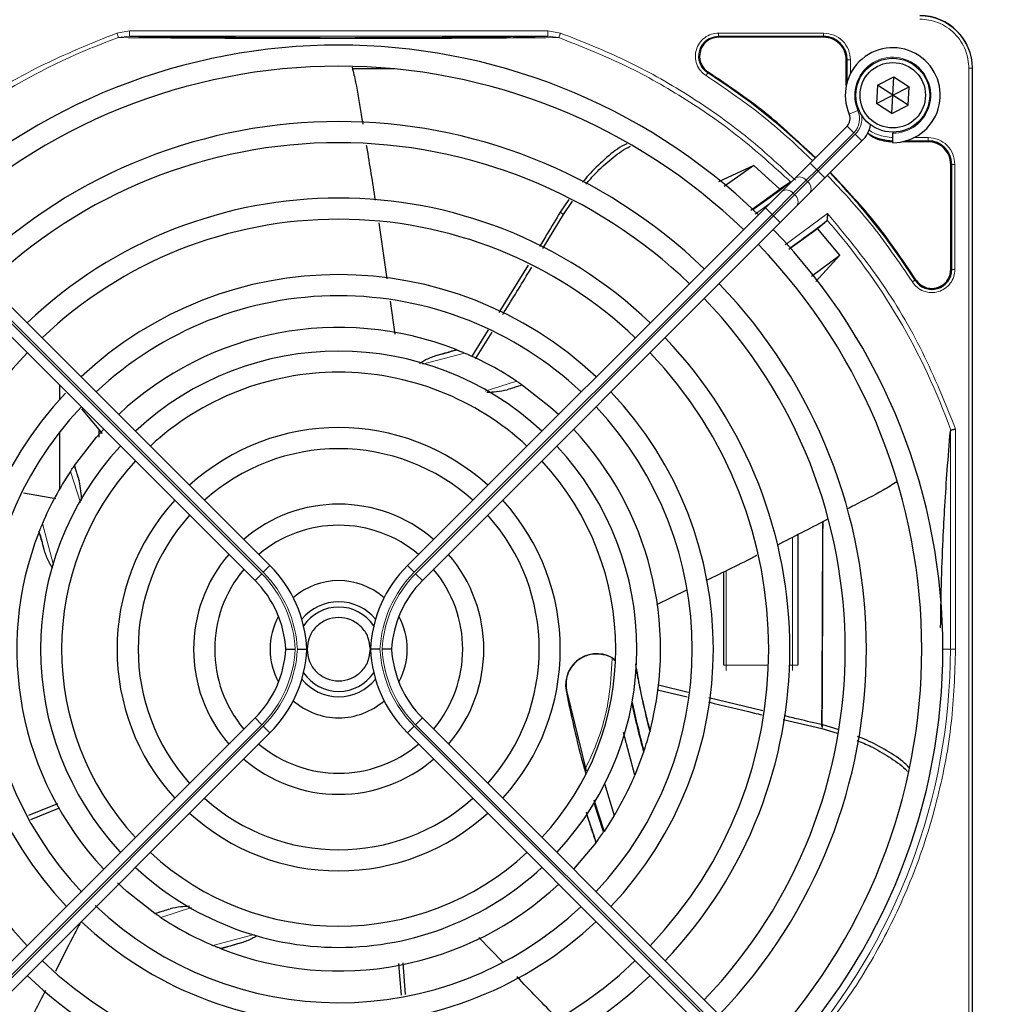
# Model space of a CAD drawing. Header units: millimetres. Extents: x 5 to 418, y 2 to 292.
# Tile 48 of 90: x 65 to 81, y 233 to 249. Entities that reach past the tile are written whole.
import ezdxf

# ---------------------------------------------------------------- set-up
doc = ezdxf.new("R2010")
doc.units = ezdxf.units.MM
doc.layers.add('SLD-0', color=7, linetype='Continuous')
doc.styles.add('SLDTEXTSTYLE0', font='TXT', dxfattribs={"width": 0.605})
doc.dimstyles.new('SLDDIMSTYLE0', dxfattribs={"dimtxt": 3.5, "dimasz": 3.302, "dimexe": 0, "dimexo": 0.0625, "dimgap": 0.875, "dimtad": 1, "dimdec": 1, "dimlfac": 6, "dimrnd": 1e-09, "dimzin": 12, "dimdsep": 46, "dimtxsty": 'SLDTEXTSTYLE0', "dimsah": 1, "dimcen": 0.09, "dimadec": 0, "dimazin": 3, "dimtfac": 1, "dimtofl": 0, "dimtmove": 0, "dimatfit": 3, "dimfxl": 1, "dimfrac": 2, "dimtolj": 1, "dimtzin": 12, "dimarcsym": 0})

# ---------------------------------------------------------------- blocks, each defined once
blk = doc.blocks.new('_D')
at = {"layer": 'SLD-0'}
for p, q in [((57.455, 248.17), (57.455, 271.307)), ((141.205, 248.17), (141.205, 271.307)), ((57.455, 270.307), (141.205, 270.307))]:
    blk.add_line(p, q, dxfattribs=at)
for points in [[(57.455, 270.307), (60.757, 269.799), (60.757, 270.815)], [(141.205, 270.307), (137.903, 270.815), (137.903, 269.799)]]:
    blk.add_solid(points, dxfattribs=at)
at = {"layer": 'SLD-0', "insert": (93.314, 274.819), "char_height": 3.5, "attachment_point": 1, "style": 'SLDTEXTSTYLE0'}
blk.add_mtext('502,5', dxfattribs=at)

msp = doc.modelspace()

# ---------------------------------------------------------------- linework, layer by layer
at = {"color": 7, "linetype": 'Continuous', "lineweight": 18}
for p, q in [((66.6601, 248.2891), (66.862, 248.3223)), ((66.6857, 248.2174), (66.862, 248.239)), ((66.862, 248.3223), (73.4641, 248.3223)), ((66.862, 248.239), (73.4641, 248.239)), ((73.4641, 248.3223), (73.6654, 248.2893)), ((73.4641, 248.239), (73.6399, 248.2176)), ((76.161, 248.2878), (77.8213, 248.2878)), ((76.161, 248.2379), (77.8214, 248.2379)), ((76.161, 248.2229), (76.161, 248.2379)), ((77.8214, 248.2229), (77.8214, 248.2379)), ((78.1789, 247.8654), (78.1939, 247.8654)), ((78.1939, 247.8654), (78.1939, 247.5199)), ((78.2438, 247.8654), (78.2438, 247.6456)), ((75.9997, 247.6718), (75.9916, 247.6591)), ((80.1162, 229.3821), (80.1162, 247.7321)), ((80.1162, 247.7321), (80.166, 247.7321)), ((80.166, 229.3821), (80.166, 247.7321)), ((80.166, 247.7321), (80.1714, 247.7321)), ((78.3635, 247.0661), (78.2262, 247.0059)), ((78.2974, 246.715), (78.1914, 246.8211)), ((78.2974, 246.715), (77.7122, 246.1298)), ((77.7358, 246.1062), (78.321, 246.6915)), ((78.4271, 246.5854), (78.321, 246.6915)), ((79.1259, 246.5879), (79.4714, 246.5879)), ((79.2516, 246.6378), (79.4712, 246.6378)), ((79.4714, 246.5729), (79.4714, 246.5879)), ((77.7122, 246.1298), (77.6061, 246.2359)), ((79.8289, 246.2154), (79.8439, 246.2154)), ((79.8439, 246.2154), (79.8439, 244.555)), ((79.8938, 246.2154), (79.8938, 244.5551)), ((77.7122, 246.1298), (77.5455, 245.9631)), ((77.5691, 245.9396), (77.7358, 246.1062)), ((77.7122, 246.1298), (77.7358, 246.1062)), ((77.8418, 246.0002), (77.7358, 246.1062)), ((77.5455, 245.9631), (77.3402, 245.7578)), ((77.3637, 245.7342), (77.5691, 245.9396)), ((77.5691, 245.9396), (77.5455, 245.9631)), ((77.3402, 245.7578), (77.0068, 245.4244)), ((77.0304, 245.4009), (77.3637, 245.7342)), ((77.3402, 245.7578), (77.3637, 245.7342)), ((76.9562, 245.586), (76.7406, 245.4279)), ((68.9476, 239.7489), (63.2957, 245.4009)), ((63.3192, 245.4244), (68.9712, 239.7725)), ((77.0068, 245.4244), (71.3549, 239.7725)), ((71.3784, 239.7489), (77.0304, 245.4009)), ((73.7117, 245.4247), (73.6623, 245.4599)), ((77.0068, 245.4244), (76.9008, 245.5305)), ((77.0304, 245.4009), (77.0068, 245.4244)), ((77.1365, 245.2948), (77.0304, 245.4009)), ((77.2131, 244.9422), (77.884, 245.4396)), ((79.8289, 244.555), (79.8439, 244.555)), ((79.2651, 244.3856), (79.2777, 244.3937)), ((72.1505, 243.2348), (71.4852, 243.0581)), ((72.4763, 242.6355), (72.9721, 242.7927)), ((79.8227, 242.0017), (79.8227, 238.5571)), ((79.9057, 242.0304), (79.9057, 238.5571)), ((66.0831, 240.875), (65.9274, 241.3661)), ((65.4853, 240.5445), (65.6601, 239.8862)), ((77.3297, 238.3071), (77.3297, 240.3254)), ((68.9712, 239.7725), (69.0772, 239.8785)), ((71.3549, 239.7725), (71.2488, 239.8785)), ((68.8415, 239.6428), (68.9476, 239.7489)), ((71.4845, 239.6428), (71.3784, 239.7489)), ((76.2797, 239.7969), (76.2797, 238.3071)), ((79.7047, 238.5571), (79.8227, 238.5571)), ((79.9057, 238.5571), (79.8227, 238.5571)), ((76.2464, 238.3071), (76.2797, 238.3071)), ((76.2797, 238.3071), (76.2797, 238.2237)), ((76.2797, 238.3071), (76.9501, 238.3071)), ((77.2836, 238.3071), (77.3297, 238.3071)), ((77.3297, 238.3071), (77.3297, 238.2237)), ((77.413, 238.3071), (77.3297, 238.3071)), ((73.7604, 237.9038), (73.7553, 237.9028)), ((68.8415, 237.4713), (68.9476, 237.3652)), ((71.4845, 237.4713), (71.3784, 237.3652)), ((63.2957, 231.7133), (68.9476, 237.3652)), ((68.9712, 237.3416), (63.3192, 231.6897)), ((68.9712, 237.3416), (69.0772, 237.2356)), ((71.3549, 237.3416), (71.2488, 237.2356)), ((71.3549, 237.3416), (77.0068, 231.6897)), ((77.0304, 231.7133), (71.3784, 237.3652)), ((77.7911, 237.3043), (77.8093, 237.3621)), ((67.8397, 234.4754), (67.354, 234.3214)), ((68.1755, 233.8793), (68.8261, 234.0521))]:
    msp.add_line(p, q, dxfattribs=at)
at = {"color": 7, "linetype": 'Continuous', "lineweight": 25}
for p, q in [((77.8214, 248.2229), (76.161, 248.2229)), ((78.1789, 247.4605), (78.1789, 247.8654)), ((71.038, 247.7237), (70.3804, 247.7237)), ((78.6708, 247.4642), (78.928, 247.5953)), ((78.913, 247.3071), (78.928, 247.5953)), ((78.928, 247.5953), (79.1702, 247.4382)), ((80.1714, 229.3821), (80.1714, 247.7321)), ((78.6708, 247.4642), (78.6559, 247.1759)), ((78.913, 247.3071), (78.6708, 247.4642)), ((78.913, 247.3071), (79.1702, 247.4382)), ((79.1552, 247.15), (79.1702, 247.4382)), ((78.6559, 247.1759), (78.913, 247.3071)), ((78.8981, 247.0188), (78.913, 247.3071)), ((79.1552, 247.15), (78.913, 247.3071)), ((78.8981, 247.0188), (78.6559, 247.1759)), ((78.8981, 247.0188), (79.1552, 247.15)), ((77.6061, 246.2359), (78.1914, 246.8211)), ((78.913, 246.7237), (78.913, 246.7071)), ((78.913, 246.5571), (78.913, 246.7071)), ((78.4271, 246.5854), (77.8418, 246.0002)), ((79.4714, 246.5729), (79.0665, 246.5729)), ((76.7169, 246.1979), (76.1608, 245.9395)), ((76.7169, 246.1979), (76.2486, 245.8673)), ((77.1322, 245.8211), (76.7169, 246.1979)), ((77.3645, 245.9942), (77.6061, 246.2359)), ((79.8289, 244.555), (79.8289, 246.2154)), ((77.288, 245.9295), (77.1322, 245.8211)), ((77.1591, 245.7888), (77.3645, 245.9942)), ((77.8418, 246.0002), (77.6002, 245.7585)), ((76.6734, 245.4916), (77.1322, 245.8211)), ((76.9008, 245.5305), (77.1591, 245.7888)), ((77.6002, 245.7585), (77.3948, 245.5531)), ((73.799, 245.6598), (73.6623, 245.4599)), ((73.7117, 245.4247), (73.856, 245.6338)), ((69.0772, 239.8785), (63.4253, 245.5305)), ((71.2488, 239.8785), (76.9008, 245.5305)), ((73.388, 244.8859), (73.7117, 245.4247)), ((77.3948, 245.5531), (77.1365, 245.2948)), ((63.1896, 245.2948), (68.8415, 239.6428)), ((70.7971, 245.2898), (70.9244, 244.4085)), ((77.1365, 245.2948), (71.4845, 239.6428)), ((77.7243, 245.2026), (77.8677, 245.3214)), ((77.8677, 245.3214), (77.8744, 245.3357)), ((77.274, 244.8742), (77.7243, 245.2026)), ((78.0763, 244.7793), (77.7243, 245.2026)), ((77.6284, 244.4512), (78.0763, 244.7793)), ((77.6956, 244.3651), (78.0763, 244.7793)), ((73.1527, 244.6229), (72.6936, 243.8737)), ((70.9752, 244.057), (71.0505, 243.5358)), ((72.5242, 243.6009), (72.2584, 243.1767)), ((72.3232, 243.1419), (72.5842, 243.5673)), ((72.0166, 243.2895), (72.0264, 243.2856)), ((65.7547, 242.7297), (65.7547, 242.5034)), ((73.0586, 242.734), (73.0651, 242.7295)), ((66.1018, 242.3539), (66.4297, 241.9623)), ((65.7547, 241.9835), (65.7547, 241.0865)), ((66.3797, 241.9074), (66.3797, 242.022)), ((65.986, 241.4526), (65.9906, 241.4592)), ((65.1838, 241.029), (65.6983, 240.9403)), ((65.4306, 240.4106), (65.4345, 240.4205)), ((77.413, 240.3681), (77.413, 238.3071)), ((76.2464, 238.3071), (76.2464, 239.7805)), ((75.6537, 239.4886), (75.1819, 239.2562)), ((75.6803, 237.8725), (75.2126, 237.9896)), ((73.7604, 237.9038), (74.0705, 236.6347)), ((75.1992, 237.9174), (75.6688, 237.8045)), ((76.863, 237.5864), (76.0078, 237.7917)), ((80.1714, 229.3821), (80.1714, 237.8522)), ((68.8415, 237.4713), (63.1896, 231.8193)), ((71.4845, 237.4713), (77.1365, 231.8193)), ((77.1824, 237.4448), (77.7911, 237.3043)), ((78.0493, 237.2917), (77.8093, 237.3621)), ((63.4253, 231.5836), (69.0772, 237.2356)), ((76.9008, 231.5836), (71.2488, 237.2356)), ((74.8395, 236.5666), (74.6621, 237.24)), ((75.0796, 237.2693), (75.0755, 237.2535)), ((77.7911, 237.3043), (78.0356, 237.2312)), ((74.9789, 236.9326), (74.8395, 236.5666)), ((74.9836, 236.9465), (74.9789, 236.9326)), ((74.3612, 236.4371), (74.5152, 235.9322)), ((65.7211, 236.1179), (65.2671, 235.93)), ((74.1947, 236.1765), (74.353, 235.6803)), ((65.3015, 235.8698), (65.7547, 236.0522)), ((74.5152, 235.9322), (74.353, 235.6803)), ((74.353, 235.6803), (74.3472, 235.6719)), ((74.2223, 235.4987), (73.8728, 235.083)), ((74.228, 235.5063), (74.2223, 235.4987)), ((67.2675, 234.3801), (67.2609, 234.3846)), ((72.7559, 233.6124), (72.376, 234.0029)), ((68.3095, 233.8246), (68.2996, 233.8285)), ((71.2165, 233.1031), (71.182, 233.6055))]:
    msp.add_line(p, q, dxfattribs=at)
at = {"color": 7, "linetype": 'Continuous', "lineweight": 25, "flags": 128}
for points in [[(73.0651, 242.7295), (73.5088, 242.3829), (73.6371, 242.2668)], [(65.9906, 241.4592), (66.339, 241.9049), (66.4533, 242.0311)], [(74.3472, 235.6719), (74.2564, 235.946), (74.1981, 236.1308)], [(67.2609, 234.3846), (66.8152, 234.733), (66.6679, 234.8672)]]:
    msp.add_lwpolyline(points, dxfattribs=at)
at = {"color": 7, "linetype": 'Continuous', "lineweight": 25}
for radius in [0.5833, 0.5167]:
    msp.add_circle((78.913, 247.3071), radius, dxfattribs=at)
for centre, radius, start, end in [((79.338, 247.7321), 0.8333, 360, 90), ((77.8214, 247.8654), 0.3725, 360, 90), ((70.163, 238.5571), 9.5417, 46.02565, 133.99915), ((78.913, 247.3071), 0.75, 270, 203.67631), ((70.163, 238.5571), 9.2083, 90, 133.96292), ((70.163, 238.5571), 9.2083, 46.03708, 90), ((70.163, 238.5571), 10.8083, 45.88355, 57.36633), ((78.0735, 246.9389), 0.1667, 315, 23.67631), ((70.163, 238.5571), 8.3333, 46.14599, 133.85401), ((78.0735, 246.9389), 0.5, 315, 348.57951), ((78.9214, 247.3154), 0.7275, 236.32671, 270), ((70.163, 238.5571), 8, 90, 133.80625), ((70.163, 238.5571), 8, 46.19375, 90), ((79.4714, 246.2154), 0.3725, 360, 90), ((70.163, 238.5571), 10.8083, 32.63367, 44.11645), ((67.6688, 258.5151), 15.8406, 304.77699, 307.39093), ((70.163, 238.5571), 7.125, 46.34037, 133.65963), ((70.163, 238.5571), 6.7917, 90, 133.59383), ((70.163, 238.5571), 6.7917, 46.40617, 90), ((67.6688, 258.5151), 16.676, 305.2521, 307.70462), ((70.163, 238.5571), 9.5417, 316.00085, 43.99915), ((70.163, 238.5571), 9.2083, 316.03708, 43.96292), ((70.163, 238.5571), 5.9167, 46.61418, 133.38582), ((79.5297, 244.555), 0.3142, 212.63367, 0), ((70.163, 238.5571), 8.3333, 316.14599, 43.85401), ((70.163, 238.5571), 5.5833, 90, 133.28942), ((70.163, 238.5571), 5.5833, 46.71058, 90), ((70.163, 238.5571), 8, 316.19375, 43.80625), ((70.163, 238.5571), 5.0825, 68.61111, 133.12079), ((70.163, 238.5571), 7.125, 316.34037, 43.65963), ((70.163, 238.5571), 6.7917, 136.40617, 223.59383), ((70.163, 238.5571), 4.7083, 47.02859, 132.97141), ((67.6688, 258.5151), 15.8406, 284.73484, 285.96759), ((70.163, 238.5571), 5.0825, 56.44769, 66.98022), ((70.163, 238.5571), 6.7917, 316.40617, 43.59383), ((70.163, 238.5571), 4.375, 90, 132.81678), ((70.163, 238.5571), 4.375, 47.18322, 90), ((70.163, 238.5571), 5.9167, 136.84931, 223.38582), ((70.163, 238.5571), 5.9167, 316.61418, 43.38582), ((70.163, 238.5571), 5.5833, 136.71058, 223.43808), ((70.163, 238.5571), 5.5833, 316.71058, 43.28942), ((70.163, 238.5571), 3.5, 47.7294, 132.2706), ((70.163, 238.5571), 5.0825, 345.32235, 43.12079), ((70.163, 238.5571), 4.7083, 137.11688, 222.88312), ((70.163, 238.5571), 3.1667, 90, 131.98304), ((70.163, 238.5571), 3.1667, 48.01696, 90), ((70.163, 238.5571), 4.7083, 317.02859, 42.97141), ((70.163, 238.5571), 4.375, 137.18322, 222.81678), ((70.163, 238.5571), 4.375, 317.18322, 42.81678), ((70.163, 238.5571), 5.0825, 146.44769, 156.98022), ((70.163, 238.5571), 3.5, 137.7294, 222.2706), ((70.163, 238.5571), 3.5, 317.7294, 42.2706), ((70.163, 238.5571), 2.2917, 49.17065, 130.82935), ((70.163, 238.5571), 3.1667, 138.01696, 221.98304), ((70.163, 238.5571), 3.1667, 318.01696, 41.98304), ((70.163, 238.5571), 1.9583, 90, 130.11786), ((70.163, 238.5571), 1.9583, 49.88214, 90), ((70.163, 238.5571), 5.0825, 158.61111, 223.12079), ((50.205, 236.0628), 15.8406, 14.73484, 15.96759), ((70.163, 238.5571), 2.2917, 139.17065, 220.82935), ((70.163, 238.5571), 2.2917, 319.17065, 40.82935), ((70.163, 238.5571), 1.9583, 139.88214, 220.11786), ((67.663, 238.4643), 2, 2.65732, 45), ((72.663, 238.4643), 2, 135, 177.34268), ((70.163, 238.5571), 1.9583, 319.88214, 40.11786), ((67.663, 238.4643), 1.6667, 3.18929, 45), ((70.163, 238.5571), 1.0833, 48.58903, 131.41097), ((72.663, 238.4643), 1.6667, 135, 176.81071), ((70.163, 238.5571), 0.75, 90, 140.86857), ((70.163, 238.5571), 0.6667, 33.7452, 146.2548), ((70.163, 238.5571), 0.75, 39.13143, 90), ((70.163, 238.5571), 1.0833, 151.29385, 208.70616), ((70.163, 238.5571), 1.0833, 331.29384, 28.70615), ((67.663, 238.6498), 1.6667, 315, 356.81071), ((67.663, 238.6498), 2, 315, 357.34268), ((72.663, 238.6498), 2, 182.65732, 225), ((72.663, 238.6498), 1.6667, 183.18929, 225), ((74.2373, 237.9955), 0.4909, 52.71206, 190.88967), ((70.163, 238.5571), 0.6667, 213.7452, 326.2548), ((90.121, 241.0513), 15.5175, 190.44251, 194.16656), ((70.163, 238.5571), 0.75, 219.13143, 320.86857), ((90.121, 241.0513), 16.6659, 190.88967, 195.56108), ((70.163, 238.5571), 1.0833, 228.58903, 270), ((70.163, 238.5571), 1.0833, 270, 311.41097), ((90.121, 241.0513), 15.6923, 192.34899, 195.21644), ((90.121, 241.0513), 15.6841, 192.27781, 195.17181), ((70.163, 238.5571), 5.0825, 341.52584, 345.13904), ((70.163, 238.5571), 1.9583, 229.88214, 310.11786), ((70.163, 238.5571), 2.2917, 229.17065, 270), ((70.163, 238.5571), 2.2917, 270, 310.82935), ((70.163, 238.5571), 5.0825, 328.90506, 336.94357), ((70.163, 238.5571), 3.1667, 228.01696, 311.98304), ((70.163, 238.5571), 3.5, 227.7294, 270), ((70.163, 238.5571), 3.5, 270, 312.2706), ((90.121, 241.0513), 16.8325, 197.65463, 199.2337), ((70.163, 238.5571), 5.0825, 323.11197, 325.41226), ((70.163, 238.5571), 4.375, 227.18322, 312.81678), ((70.163, 238.5571), 4.7083, 227.02859, 270), ((70.163, 238.5571), 4.7083, 270, 312.97141), ((70.163, 238.5571), 5.0825, 248.61111, 313.12079), ((70.163, 238.5571), 5.5833, 226.47367, 313.28942), ((70.163, 238.5571), 5.9167, 226.61418, 270), ((70.163, 238.5571), 5.0825, 236.44769, 246.98022), ((70.163, 238.5571), 5.9167, 270, 313.38582), ((72.6573, 218.599), 15.8406, 104.73484, 105.96759), ((70.163, 238.5571), 6.7917, 226.40617, 313.59383), ((70.163, 238.5571), 7.125, 226.34037, 270), ((70.163, 238.5571), 7.125, 270, 313.65963)]:
    msp.add_arc(centre, radius, start, end, dxfattribs=at)
at = {"color": 7, "linetype": 'Continuous', "lineweight": 18}
for centre, radius, start, end in [((79.338, 247.7321), 0.828, 0, 90), ((70.163, 238.5571), 10.2672, 109.79676, 131.31692), ((76.161, 247.9237), 0.3142, 90, 237.36633), ((78.913, 247.3071), 0.6, 270, 203.67631), ((78.0735, 246.9389), 0.3167, 315, 23.67631), ((78.0735, 246.9389), 0.35, 315, 9.63709), ((77.4385, 245.8826), 0.1339, 36.95053, 123.57825), ((77.4886, 245.8326), 0.1339, 326.42175, 53.04947), ((77.2331, 245.6773), 0.1339, 36.95053, 123.57825), ((77.2832, 245.6272), 0.1339, 326.42175, 53.04947), ((70.163, 238.5571), 10.2672, 19.69498, 41.31692), ((67.6688, 258.5151), 16.676, 288.00213, 288.8569), ((50.205, 236.0628), 16.676, 18.00213, 18.8569), ((67.663, 238.4643), 1.8167, 2.92572, 45), ((67.663, 238.4643), 1.85, 2.87296, 45), ((72.663, 238.4643), 1.85, 135, 177.12704), ((72.663, 238.4643), 1.8167, 135, 177.07428), ((67.663, 238.6498), 1.8167, 315, 357.07428), ((67.663, 238.6498), 1.85, 315, 357.12704), ((72.663, 238.6498), 1.85, 182.87296, 225), ((72.663, 238.6498), 1.8167, 182.92572, 225), ((70.163, 238.5571), 9.6597, 318.54968, 360), ((72.6573, 218.599), 16.676, 108.00213, 108.8569)]:
    msp.add_arc(centre, radius, start, end, dxfattribs=at)
at = {"color": 7, "linetype": 'Continuous', "lineweight": 25}
for major_axis, start_param, end_param in [((0, 6.5204), 3.9746337, 4.5337937), ((0, 6.9626), 4.031821, 4.5459908)]:
    msp.add_ellipse((77.7514, 241.7237), major_axis=major_axis, ratio=0.0087269, start_param=start_param, end_param=end_param, dxfattribs=at)
at = {"color": 7, "linetype": 'Continuous', "lineweight": 18}
for points, knots in [([(80.1162, 247.7321), (80.1058, 247.8299), (80.0898, 247.9805), (79.9928, 248.1617), (79.8923, 248.2864), (79.7677, 248.3868), (79.5865, 248.4839), (79.4359, 248.4998), (79.338, 248.5102)], [0, 0, 0, 0, 0.2394568, 0.3683607, 0.5, 0.6316393, 0.7605432, 1, 1, 1, 1]), ([(63.2804, 246.2781), (63.6195, 246.5578), (64.2979, 247.1177), (65.4367, 247.7954), (66.2524, 248.1246), (66.6601, 248.2891)], [0, 0, 0, 0, 0.3332143, 0.6667754, 1, 1, 1, 1]), ([(66.6857, 248.2174), (66.6844, 248.2211), (66.6818, 248.2284), (66.6756, 248.2459), (66.6682, 248.2665), (66.6628, 248.2816), (66.6601, 248.2891)], [0, 0, 0, 0, 0.25, 0.5, 0.75, 1, 1, 1, 1]), ([(66.6857, 248.2174), (66.8883, 248.2159), (67.2701, 248.213), (67.8574, 248.2083), (68.3317, 248.2061), (68.6984, 248.2038), (68.9707, 248.2029), (69.3217, 248.2038), (69.7518, 248.2027), (70.3068, 248.2002), (70.8937, 248.2049), (71.4819, 248.2023), (72.1243, 248.2071), (72.8541, 248.2105), (73.3692, 248.2151), (73.6399, 248.2176)], [0, 0, 0, 0, 0.0992266, 0.1869854, 0.2680266, 0.3050007, 0.3411624, 0.3801061, 0.4467472, 0.5120558, 0.5978149, 0.6780584, 0.7487781, 0.8679482, 1, 1, 1, 1]), ([(73.6654, 248.2893), (73.6634, 248.2838), (73.6596, 248.2731), (73.653, 248.2548), (73.6469, 248.2376), (73.6423, 248.2246), (73.6406, 248.2196), (73.6399, 248.2176)], [0, 0, 0, 0, 0.1851978, 0.3532781, 0.6370716, 0.8527573, 1, 1, 1, 1]), ([(73.6399, 248.2176), (73.9774, 248.0844), (74.6524, 247.8181), (75.6026, 247.2844), (76.5003, 246.6664), (77.0367, 246.1777), (77.3048, 245.9333)], [0, 0, 0, 0, 0.25, 0.5, 0.75, 1, 1, 1, 1]), ([(73.6654, 248.2893), (74.0111, 248.1527), (74.7047, 247.8787), (75.6804, 247.3263), (76.5843, 246.6981), (77.1167, 246.2058), (77.3746, 245.9674)], [0, 0, 0, 0, 0.2527547, 0.5069929, 0.7612311, 1, 1, 1, 1]), ([(75.9647, 247.6171), (75.9346, 247.6405), (75.8727, 247.6885), (75.814, 247.7941), (75.7907, 247.9111), (75.8058, 248.0277), (75.8559, 248.134), (75.9387, 248.22), (76.045, 248.2772), (76.123, 248.2844), (76.161, 248.2878)], [0, 0, 0, 0, 0.1217127, 0.2499999, 0.378287, 0.4999997, 0.6217125, 0.7499999, 0.8782872, 1, 1, 1, 1]), ([(77.8213, 248.2878), (77.8766, 248.2815), (77.9874, 248.2688), (78.127, 248.1711), (78.2248, 248.0315), (78.2375, 247.9207), (78.2438, 247.8654)], [0, 0, 0, 0, 0.2499997, 0.4999995, 0.7499997, 1, 1, 1, 1]), ([(75.9647, 247.6171), (75.9681, 247.6224), (75.9749, 247.6331), (75.9836, 247.6467), (75.9899, 247.6565), (75.991, 247.6583), (75.9916, 247.6591)], [0, 0, 0, 0, 0.25, 0.5, 0.75, 1, 1, 1, 1]), ([(77.6461, 246.2759), (77.404, 246.5042), (76.8808, 246.9977), (76.2849, 247.4006), (75.9647, 247.6171)], [0, 0, 0, 0, 0.4628256, 1, 1, 1, 1]), ([(78.538, 246.7585), (78.5422, 246.7551), (78.5815, 246.7226), (78.707, 246.6632), (78.8369, 246.6478), (78.9214, 246.6378)], [0, 0, 0, 0, 0.039961, 0.3759161, 1, 1, 1, 1]), ([(79.4712, 246.6378), (79.5266, 246.6315), (79.6374, 246.6188), (79.777, 246.5211), (79.8748, 246.3815), (79.8875, 246.2707), (79.8938, 246.2154)], [0, 0, 0, 0, 0.2499998, 0.4999995, 0.7499998, 1, 1, 1, 1]), ([(79.8938, 246.2154), (79.8875, 246.2154), (79.8748, 246.2154), (79.8586, 246.2154), (79.847, 246.2154), (79.8449, 246.2154), (79.8439, 246.2154)], [0, 0, 0, 0, 0.24999742, 0.49999828, 0.74999914, 1, 1, 1, 1]), ([(79.223, 244.3587), (79.0066, 244.6789), (78.6037, 245.2749), (78.1102, 245.798), (77.8818, 246.0402)], [0, 0, 0, 0, 0.53717441, 1, 1, 1, 1]), ([(77.884, 245.4396), (78.1659, 245.0978), (78.73, 244.4138), (79.4114, 243.2648), (79.741, 242.4417), (79.9057, 242.0304)], [0, 0, 0, 0, 0.3332125, 0.6667773, 1, 1, 1, 1]), ([(79.8938, 244.5551), (79.8903, 244.5171), (79.8832, 244.4391), (79.826, 244.3327), (79.74, 244.25), (79.6337, 244.1999), (79.5171, 244.1848), (79.4, 244.2081), (79.2945, 244.2668), (79.2464, 244.3286), (79.223, 244.3587)], [0, 0, 0, 0, 0.1217126, 0.25, 0.3782874, 0.5, 0.6217126, 0.75, 0.8782874, 1, 1, 1, 1]), ([(79.2651, 244.3856), (79.2642, 244.3851), (79.2625, 244.384), (79.2527, 244.3777), (79.239, 244.369), (79.2284, 244.3622), (79.223, 244.3587)], [0, 0, 0, 0, 0.25, 0.5, 0.75, 1, 1, 1, 1]), ([(74.0609, 236.6739), (74.106, 236.7693), (74.2707, 237.1175), (74.4411, 237.7007), (74.4702, 238.1946), (74.4828, 238.409)], [0, 0, 0, 0, 0.1759731, 0.6425035, 1, 1, 1, 1]), ([(79.9057, 238.5571), (79.8922, 238.1677), (79.8652, 237.3853), (79.6452, 236.2242), (79.2948, 235.0905), (78.8047, 234.0099), (78.1987, 232.9953), (77.6997, 232.3921), (77.4514, 232.0918)], [0, 0, 0, 0, 0.1652331, 0.3319994, 0.5, 0.6679894, 0.8347613, 1, 1, 1, 1])]:
    msp.add_open_spline(points, degree=3, knots=knots, dxfattribs=at)
for points in [[(66.862, 248.3223), (66.862, 248.3115), (66.862, 248.2899), (66.862, 248.2625), (66.862, 248.2432), (66.862, 248.2404), (66.862, 248.239)], [(73.4641, 248.3223), (73.4641, 248.3115), (73.4641, 248.2899), (73.4641, 248.2625), (73.4641, 248.2432), (73.4641, 248.2404), (73.4641, 248.239)], [(76.161, 248.2878), (76.161, 248.2815), (76.161, 248.2688), (76.161, 248.2527), (76.161, 248.241), (76.161, 248.2389), (76.161, 248.2379)], [(77.8213, 248.2878), (77.8213, 248.2815), (77.8213, 248.2688), (77.8213, 248.2527), (77.8213, 248.241), (77.8213, 248.2389), (77.8214, 248.2379)], [(78.2438, 247.8654), (78.2375, 247.8654), (78.2248, 247.8654), (78.2086, 247.8654), (78.197, 247.8654), (78.1949, 247.8654), (78.1939, 247.8654)], [(79.4712, 246.6378), (79.4713, 246.6315), (79.4713, 246.6188), (79.4713, 246.6027), (79.4713, 246.591), (79.4713, 246.5889), (79.4714, 246.5879)], [(79.8938, 244.5551), (79.8875, 244.5551), (79.8748, 244.5551), (79.8586, 244.5551), (79.847, 244.5551), (79.8449, 244.555), (79.8439, 244.555)]]:
    msp.add_open_spline(points, degree=3, dxfattribs=at)
at = {"color": 7, "linetype": 'Continuous', "lineweight": 25}
for points, knots in [([(66.862, 248.239), (67.0555, 248.2365), (67.4219, 248.2318), (67.9842, 248.2261), (68.4819, 248.2221), (68.9403, 248.2194), (69.3691, 248.2175), (69.8155, 248.2164), (70.3224, 248.2161), (70.8606, 248.2172), (71.4142, 248.2194), (72.018, 248.2233), (72.715, 248.2295), (73.2031, 248.2357), (73.4641, 248.239)], [0, 0, 0, 0, 0.0996723, 0.1887309, 0.2688678, 0.3273434, 0.3895643, 0.4520047, 0.5145617, 0.5996547, 0.6762195, 0.7501682, 0.8664354, 1, 1, 1, 1]), ([(70.3744, 247.7485), (70.3942, 247.6697), (70.456, 247.424), (70.4972, 247.1224), (70.5346, 246.9027), (70.5432, 246.8525)], [0, 0, 0, 0, 0.2669824, 0.8323996, 1, 1, 1, 1]), ([(77.692, 246.3218), (77.449, 246.551), (76.9225, 247.0477), (76.3227, 247.4533), (75.9997, 247.6718)], [0, 0, 0, 0, 0.4615059, 1, 1, 1, 1]), ([(78.512, 246.7131), (78.5524, 246.6821), (78.6707, 246.5915), (78.8219, 246.5803), (78.9214, 246.5729)], [0, 0, 0, 0, 0.3420799, 1, 1, 1, 1]), ([(70.5991, 246.5197), (70.6005, 246.5112), (70.6493, 246.2212), (70.695, 245.9307), (70.7394, 245.6487)], [0, 0, 0, 0, 0.0292233, 1, 1, 1, 1]), ([(74.7112, 246.5384), (74.686, 246.5266), (74.5617, 246.4685), (74.3601, 246.293), (74.1528, 246.1014), (74.045, 245.9711), (74.0147, 245.9344)], [0, 0, 0, 0, 0.0959942, 0.4735198, 0.8517911, 1, 1, 1, 1]), ([(74.0678, 245.9021), (74.1176, 245.9604), (74.2412, 246.1052), (74.4637, 246.3006), (74.6497, 246.4454), (74.7577, 246.4956), (74.7704, 246.5015)], [0, 0, 0, 0, 0.2407533, 0.5970669, 0.9525618, 1, 1, 1, 1]), ([(79.2777, 244.3937), (79.0593, 244.7167), (78.6537, 245.3165), (78.157, 245.8431), (77.9277, 246.0861)], [0, 0, 0, 0, 0.53849412, 1, 1, 1, 1]), ([(73.6623, 245.4599), (73.5943, 245.3464), (73.4854, 245.1649), (73.3746, 244.9847), (73.3331, 244.9171)], [0, 0, 0, 0, 0.6253226, 1, 1, 1, 1]), ([(77.884, 245.4396), (77.8827, 245.4262), (77.8806, 245.4037), (77.8782, 245.3739), (77.8759, 245.3512), (77.8749, 245.3406), (77.8744, 245.3357)], [0, 0, 0, 0, 0.336126, 0.560864, 0.79606, 1, 1, 1, 1]), ([(72.7538, 243.8439), (72.8866, 244.0585), (73.0406, 244.3075), (73.1913, 244.5585), (73.2121, 244.5932)], [0, 0, 0, 0, 0.8617793, 1, 1, 1, 1]), ([(71.6978, 243.1954), (71.7491, 243.2095), (71.8444, 243.2357), (71.947, 243.266), (72.0062, 243.2847), (72.0132, 243.2879), (72.0166, 243.2895)], [0, 0, 0, 0, 0.33070217, 0.61391441, 0.81323212, 1, 1, 1, 1]), ([(72.0264, 243.2856), (72.0269, 243.2854), (72.0278, 243.2851), (72.0335, 243.2828), (72.0426, 243.2792), (72.0617, 243.2716), (72.0979, 243.257), (72.1314, 243.2429), (72.1505, 243.2348)], [0, 0, 0, 0, 0.0782241, 0.1598696, 0.2574567, 0.3644063, 0.6366001, 1, 1, 1, 1]), ([(71.4404, 243.0748), (71.4418, 243.0756), (71.4615, 243.0877), (71.4911, 243.1047), (71.5739, 243.1511), (71.6409, 243.175), (71.6978, 243.1954)], [0, 0, 0, 0, 0.0158691, 0.235627, 0.3512626, 1, 1, 1, 1]), ([(72.9721, 242.7927), (72.9841, 242.7847), (73.0068, 242.7695), (73.0314, 242.7528), (73.0456, 242.743), (73.0529, 242.738), (73.0575, 242.7348), (73.0582, 242.7343), (73.0586, 242.734)], [0, 0, 0, 0, 0.29465551, 0.55844603, 0.67955191, 0.79704308, 0.89897682, 1, 1, 1, 1]), ([(72.505, 242.6167), (72.5566, 242.6193), (72.6675, 242.6248), (72.7685, 242.6447), (72.8225, 242.6554)], [0, 0, 0, 0, 0.4656174, 1, 1, 1, 1]), ([(73.0651, 242.7295), (73.0611, 242.7288), (73.0529, 242.7272), (73.0041, 242.7125), (72.9284, 242.6888), (72.8588, 242.6668), (72.8225, 242.6554)], [0, 0, 0, 0, 0.222031, 0.4518514, 0.7146841, 1, 1, 1, 1]), ([(79.6687, 238.8967), (79.6721, 239.1228), (79.6792, 239.6039), (79.7043, 240.244), (79.7364, 240.8463), (79.7747, 241.4233), (79.806, 241.7997), (79.8227, 242.0017)], [0, 0, 0, 0, 0.1908903, 0.4060411, 0.5762921, 0.77266, 1, 1, 1, 1]), ([(79.8296, 242.0172), (79.8287, 242.0169), (79.8269, 242.0162), (79.8241, 242.0116), (79.8233, 242.0058), (79.8227, 242.0017)], [0, 0, 0, 0, 0.2155213, 0.4481091, 1, 1, 1, 1]), ([(79.9057, 242.0304), (79.8963, 242.0288), (79.8803, 242.0261), (79.8584, 242.0222), (79.8409, 242.0192), (79.8332, 242.0179), (79.8296, 242.0172)], [0, 0, 0, 0, 0.2931583, 0.502984, 0.7624143, 1, 1, 1, 1]), ([(65.9274, 241.3661), (65.9354, 241.3781), (65.9506, 241.4009), (65.9673, 241.4254), (65.9771, 241.4397), (65.9821, 241.447), (65.9853, 241.4516), (65.9858, 241.4523), (65.986, 241.4526)], [0, 0, 0, 0, 0.2946555, 0.558446, 0.6795519, 0.7970431, 0.8989768, 1, 1, 1, 1]), ([(65.9906, 241.4592), (65.9913, 241.4551), (65.9928, 241.4469), (66.0075, 241.3982), (66.0313, 241.3225), (66.0532, 241.2528), (66.0647, 241.2166)], [0, 0, 0, 0, 0.222031, 0.4518514, 0.7146841, 1, 1, 1, 1]), ([(66.103, 240.9046), (66.1005, 240.9543), (66.095, 241.0633), (66.0754, 241.1626), (66.0647, 241.2166)], [0, 0, 0, 0, 0.45638068, 1, 1, 1, 1]), ([(78.9792, 241.202), (78.9073, 241.1568), (78.6897, 241.0202), (78.421, 240.8904), (78.2322, 240.7915), (78.1956, 240.7723)], [0, 0, 0, 0, 0.2845254, 0.8613524, 1, 1, 1, 1]), ([(77.8834, 240.6095), (77.8715, 240.6033), (77.6084, 240.4661), (77.3439, 240.3316), (77.0913, 240.2032)], [0, 0, 0, 0, 0.0449606, 1, 1, 1, 1]), ([(65.4853, 240.5445), (65.4772, 240.5254), (65.4631, 240.4919), (65.4485, 240.4558), (65.4409, 240.4367), (65.4373, 240.4276), (65.435, 240.4218), (65.4346, 240.4209), (65.4345, 240.4205)], [0, 0, 0, 0, 0.3633999, 0.6355937, 0.7425433, 0.8401304, 0.9217759, 1, 1, 1, 1]), ([(65.5247, 240.0918), (65.5106, 240.1432), (65.4844, 240.2385), (65.454, 240.341), (65.4354, 240.4003), (65.4322, 240.4072), (65.4306, 240.4106)], [0, 0, 0, 0, 0.33070216, 0.61391441, 0.81323212, 1, 1, 1, 1]), ([(65.6421, 239.8397), (65.6315, 239.8577), (65.6151, 239.8855), (65.5691, 239.9679), (65.5451, 240.0349), (65.5247, 240.0918)], [0, 0, 0, 0, 0.219513, 0.3375758, 1, 1, 1, 1]), ([(76.7672, 240.0371), (76.766, 240.0365), (76.5002, 239.9002), (76.2311, 239.7703), (75.9633, 239.641)], [0, 0, 0, 0, 0.0044868, 1, 1, 1, 1]), ([(69.3271, 238.5571), (69.3288, 238.5571), (69.3321, 238.5571), (69.3579, 238.5571), (69.396, 238.5571), (69.4372, 238.5571), (69.4651, 238.5571), (69.4763, 238.5571), (69.4773, 238.5571)], [0, 0, 0, 0, 0.2142846, 0.4285638, 0.6430003, 0.8577462, 0.9866594, 1, 1, 1, 1]), ([(69.5107, 238.5571), (69.5118, 238.5571), (69.5229, 238.5571), (69.5508, 238.5571), (69.592, 238.5571), (69.6301, 238.5571), (69.6559, 238.5571), (69.6592, 238.5571), (69.6609, 238.5571)], [0, 0, 0, 0, 0.0134637, 0.1420894, 0.3567824, 0.5712534, 0.785625, 1, 1, 1, 1]), ([(70.8153, 238.5571), (70.8143, 238.5571), (70.8032, 238.5571), (70.7753, 238.5571), (70.734, 238.5571), (70.696, 238.5571), (70.6701, 238.5571), (70.6668, 238.5571), (70.6652, 238.5571)], [0, 0, 0, 0, 0.0134637, 0.1420894, 0.3567824, 0.5712534, 0.785625, 1, 1, 1, 1]), ([(70.9989, 238.5571), (70.9973, 238.5571), (70.994, 238.5571), (70.9681, 238.5571), (70.9301, 238.5571), (70.8888, 238.5571), (70.8609, 238.5571), (70.8498, 238.5571), (70.8487, 238.5571)], [0, 0, 0, 0, 0.2142846, 0.4285638, 0.6430003, 0.8577462, 0.9866594, 1, 1, 1, 1]), ([(74.5317, 238.3753), (74.5245, 238.3829), (74.4739, 238.4368), (74.3347, 238.4805), (74.144, 238.4857), (73.9626, 238.4113), (73.8257, 238.2752), (73.7459, 238.0952), (73.7556, 237.9676), (73.7604, 237.9038)], [0, 0, 0, 0, 0.0268878, 0.1890732, 0.3512585, 0.5134439, 0.6756293, 0.8378146, 1, 1, 1, 1]), ([(74.8494, 238.3272), (74.8712, 238.1999), (74.918, 237.9255), (74.9911, 237.6092), (75.0412, 237.4069), (75.0627, 237.3252), (75.0761, 237.2774), (75.0785, 237.2719), (75.0796, 237.2693)], [0, 0, 0, 0, 0.30777359, 0.66348969, 0.77581279, 0.87109954, 0.93793375, 1, 1, 1, 1]), ([(76.0024, 237.7242), (76.2439, 237.6652), (76.5263, 237.5961), (76.8095, 237.5309), (76.8505, 237.5215)], [0, 0, 0, 0, 0.8555, 1, 1, 1, 1]), ([(77.8093, 237.3621), (77.6804, 237.3918), (77.4756, 237.4389), (77.2714, 237.4882), (77.1957, 237.5065)], [0, 0, 0, 0, 0.6297543, 1, 1, 1, 1]), ([(79.1653, 236.6915), (79.1443, 236.714), (79.0488, 236.8165), (78.8174, 236.9562), (78.5658, 237.0964), (78.4032, 237.1606), (78.3537, 237.1802)], [0, 0, 0, 0, 0.1033253, 0.4706468, 0.8386937, 1, 1, 1, 1]), ([(78.3443, 237.1174), (78.4188, 237.0869), (78.5975, 237.0137), (78.8549, 236.8593), (79.053, 236.7268), (79.1364, 236.6368), (79.1475, 236.6248)], [0, 0, 0, 0, 0.2473637, 0.5931282, 0.9456186, 1, 1, 1, 1]), ([(74.0702, 235.9816), (74.0881, 235.9247), (74.1273, 235.8001), (74.1794, 235.6398), (74.2097, 235.545), (74.2212, 235.5063), (74.222, 235.5013), (74.2223, 235.4987)], [0, 0, 0, 0, 0.2434751, 0.5331783, 0.7783289, 0.889965, 1, 1, 1, 1]), ([(67.2609, 234.3846), (67.2649, 234.3854), (67.2731, 234.3869), (67.3219, 234.4016), (67.3976, 234.4253), (67.4673, 234.4473), (67.5035, 234.4587)], [0, 0, 0, 0, 0.222031, 0.4518514, 0.7146841, 1, 1, 1, 1]), ([(67.354, 234.3214), (67.342, 234.3294), (67.3192, 234.3446), (67.2946, 234.3613), (67.2804, 234.3711), (67.2731, 234.3762), (67.2685, 234.3793), (67.2678, 234.3798), (67.2675, 234.3801)], [0, 0, 0, 0, 0.29465551, 0.55844603, 0.67955191, 0.79704308, 0.89897682, 1, 1, 1, 1]), ([(67.8091, 234.4965), (67.7615, 234.4941), (67.6548, 234.4888), (67.5575, 234.4694), (67.5035, 234.4587)], [0, 0, 0, 0, 0.44532122, 1, 1, 1, 1]), ([(66.0928, 234.2511), (66.05, 234.171), (65.9119, 233.9122), (65.7799, 233.6501), (65.6887, 233.4691)], [0, 0, 0, 0, 0.309231, 1, 1, 1, 1]), ([(68.6283, 233.9187), (68.5769, 233.9046), (68.4816, 233.8785), (68.379, 233.8481), (68.3198, 233.8294), (68.3128, 233.8262), (68.3095, 233.8246)], [0, 0, 0, 0, 0.33070216, 0.61391441, 0.81323212, 1, 1, 1, 1]), ([(68.8745, 234.0327), (68.8584, 234.0232), (68.8326, 234.008), (68.7521, 233.9631), (68.6851, 233.9391), (68.6283, 233.9187)], [0, 0, 0, 0, 0.2003234, 0.3213323, 1, 1, 1, 1]), ([(68.2996, 233.8285), (68.2986, 233.8289), (68.2966, 233.8297), (68.2831, 233.835), (68.2573, 233.8454), (68.219, 233.861), (68.1894, 233.8735), (68.1755, 233.8793)], [0, 0, 0, 0, 0.1219236, 0.242905, 0.4347035, 0.7362806, 1, 1, 1, 1]), ([(71.1092, 233.5927), (71.1093, 233.5903), (71.1213, 233.423), (71.1349, 233.2558), (71.1484, 233.091)], [0, 0, 0, 0, 0.0141957, 1, 1, 1, 1]), ([(73.6242, 232.7207), (73.619, 232.7259), (73.3997, 232.944), (73.1857, 233.1674), (72.9768, 233.3855)], [0, 0, 0, 0, 0.0237673, 1, 1, 1, 1]), ([(65.5341, 233.1661), (65.4222, 232.9493), (65.2863, 232.6859), (65.1546, 232.4203), (65.1313, 232.3733)], [0, 0, 0, 0, 0.8228799, 1, 1, 1, 1])]:
    msp.add_open_spline(points, degree=3, knots=knots, dxfattribs=at)
for points in [[(76.161, 248.2229), (76.1218, 248.2184), (76.0434, 248.2094), (75.9445, 248.1402), (75.8753, 248.0413), (75.8663, 247.9629), (75.8618, 247.9237)], [(78.1789, 247.8654), (78.1735, 247.9122), (78.1628, 248.0059), (78.0801, 248.1241), (77.9619, 248.2068), (77.8682, 248.2175), (77.8214, 248.2229)], [(75.8618, 247.9237), (75.8636, 247.8987), (75.8672, 247.8488), (75.8961, 247.7788), (75.9395, 247.7167), (75.9796, 247.6867), (75.9997, 247.6718)], [(79.8289, 246.2154), (79.8235, 246.2622), (79.8128, 246.3559), (79.7301, 246.4741), (79.6119, 246.5568), (79.5182, 246.5675), (79.4714, 246.5729)], [(79.2777, 244.3937), (79.2975, 244.3683), (79.3372, 244.3176), (79.4233, 244.2702), (79.5184, 244.2508), (79.6152, 244.2629), (79.7032, 244.3049), (79.7729, 244.3725), (79.8199, 244.4589), (79.8259, 244.523), (79.8289, 244.555)], [(70.663, 238.5571), (70.6555, 238.6225), (70.6405, 238.7534), (70.5248, 238.9198), (70.3596, 239.031), (70.163, 239.0701), (69.9665, 239.031), (69.8012, 238.9198), (69.6856, 238.7534), (69.6705, 238.6225), (69.663, 238.5571)], [(69.663, 238.5571), (69.6705, 238.4916), (69.6856, 238.3607), (69.8012, 238.1943), (69.9665, 238.0831), (70.163, 238.044), (70.3596, 238.0831), (70.5248, 238.1943), (70.6405, 238.3607), (70.6555, 238.4916), (70.663, 238.5571)]]:
    msp.add_open_spline(points, degree=3, dxfattribs=at)

# ---------------------------------------------------------------- dimensions: what is measured, and where the dimension line sits
at = {"layer": 'SLD-0'}
dim = msp.add_linear_dim(base=(141.2047, 270.3071), p1=(57.4547, 248.1696), p2=(141.2047, 248.1696), dimstyle='SLDDIMSTYLE0', dxfattribs=at)
dim.commit()
dim.dimension.update_dxf_attribs({"geometry": '_D', "text_midpoint": (99.3297, 270.3071), "dimtype": 160})

doc.saveas('drawing.dxf')
